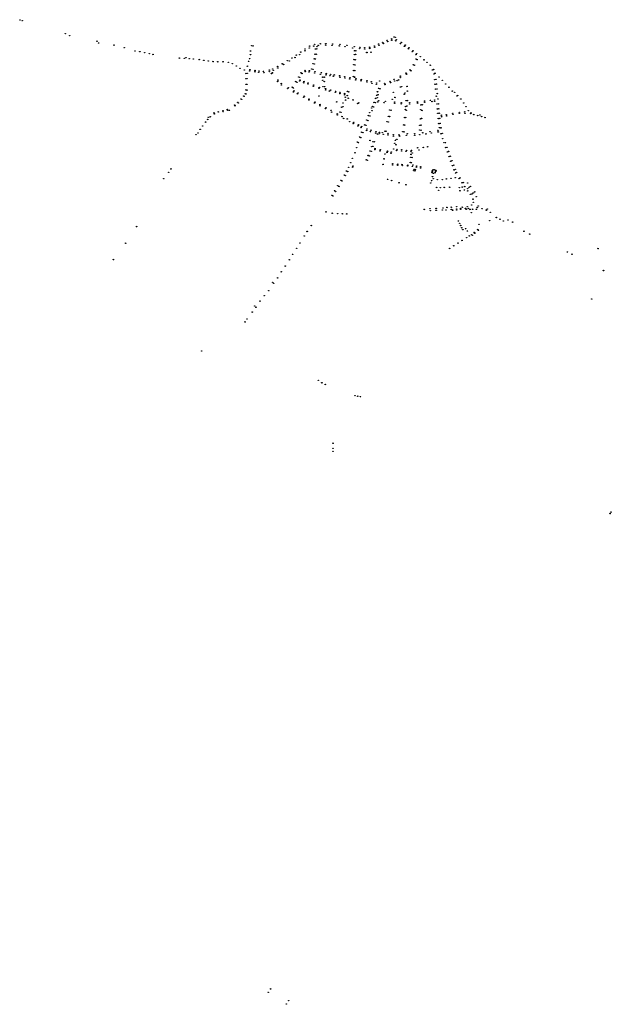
# Model space of a CAD drawing. Extents: x 175519 to 185037, y 428512 to 432902.
# Tile 1 of 6: x 175519 to 177941, y 428875 to 432902. Entities that reach past the tile are written whole.
import ezdxf

# ---------------------------------------------------------------- set-up
doc = ezdxf.new("R2010")
doc.units = 0
doc.header["$MEASUREMENT"] = 0
doc.layers.add('Connectieknoop', color=7, linetype='Continuous')

msp = doc.modelspace()

# ---------------------------------------------------------------- linework, layer by layer
at = {"layer": 'Connectieknoop', "color": 96, "true_color": 0x008000}
for centre in [(175520.2, 432901.1), (175529.4, 432898), (175706, 432845), (175724, 432837), (177041.8, 432823.7), (177052, 432831), (177056.9, 432829.7), (177061.2, 432820.6), (175836, 432814), (175842, 432807), (175905, 432798), (175947, 432788), (176469, 432796), (176474, 432795), (176687.4, 432782.4), (176704.2, 432786.4), (176706, 432794.1), (176723, 432794), (176726.9, 432801.1), (176729.8, 432782.5), (176735, 432782.6), (176736.1, 432792.1), (176741.3, 432796.6), (176750.2, 432803.4), (176772, 432798), (176772.4, 432804.1), (176798, 432797), (176800, 432803), (176827.5, 432795), (176830.6, 432801), (176851.1, 432791.8), (176858.6, 432797), (176882.2, 432786.6), (176889.4, 432792.1), (176911, 432783.7), (176911.7, 432789.1), (176931.8, 432787.8), (176931.8, 432782.3), (176951.3, 432789.7), (176952.3, 432784.3), (176970.8, 432794.7), (176972.4, 432789.5), (176988.1, 432802.1), (176990.1, 432797), (177005.3, 432809.8), (177007.5, 432804.7), (177023.2, 432817.9), (177025.5, 432812.8), (177042.3, 432818.2), (177058.6, 432815.9), (177077.8, 432804.1), (177080.8, 432808.8), (177094.4, 432793.6), (177097.4, 432798.2), (177110.2, 432783), (177113.2, 432787.5), (175991, 432774), (176011, 432771), (176031, 432767), (176050, 432763), (176065, 432760), (176173, 432745), (176193, 432744), (176200, 432747), (176213, 432743), (176230, 432741), (176254, 432739), (176460, 432743), (176464, 432774), (176464, 432759), (176633.4, 432745.7), (176646.5, 432747.2), (176651.6, 432757.1), (176665, 432759), (176669.9, 432769.3), (176687, 432775), (176725, 432742), (176728, 432761), (176730, 432741), (176733, 432761), (176888, 432739), (176889, 432759), (176890, 432775), (176893, 432738), (176894, 432760), (176895, 432775), (176940.2, 432767.9), (176957.1, 432769), (177126, 432771), (177129, 432775), (177141, 432759), (177141.3, 432741.5), (177144.4, 432763.2), (177146.1, 432739.1), (177159.2, 432750.8), (177174.5, 432737.9), (176273, 432736), (176291, 432733), (176311, 432731), (176330, 432730), (176352, 432730), (176373, 432728), (176390, 432722), (176406, 432713), (176421, 432703), (176451.3, 432711.8), (176456, 432732), (176554.7, 432700.7), (176574.9, 432710.8), (176575.9, 432704.3), (176593.7, 432721.7), (176599.7, 432718.7), (176614.6, 432734.3), (176623, 432733), (176714.6, 432700.2), (176719.9, 432699.3), (176720, 432722), (176725, 432721), (176887, 432718), (176892, 432717), (177130, 432718.4), (177134.7, 432716), (177186.5, 432727.7), (177199.8, 432716), (177213.1, 432698.2), (176439, 432696.5), (176445, 432661), (176445.6, 432682.3), (176450, 432661), (176450.7, 432683), (176461, 432692.1), (176461.4, 432697.2), (176481.9, 432689.1), (176482.6, 432694.5), (176497.9, 432687.1), (176499.2, 432692.3), (176517.2, 432691.2), (176518.9, 432685.6), (176540.8, 432689.3), (176541.2, 432695.8), (176550, 432681), (176554, 432685), (176557.6, 432694.8), (176661, 432668), (176665, 432666), (176671, 432685), (176675, 432682), (176687, 432695), (176688, 432690), (176704, 432688), (176705.4, 432693.2), (176727, 432684), (176728.1, 432689.7), (176750, 432679), (176754.6, 432685.2), (176760, 432667), (176766, 432667), (176773.4, 432676.4), (176773.8, 432681.9), (176789, 432673), (176792.5, 432678.8), (176803, 432671), (176806.7, 432676.3), (176828.5, 432672.5), (176830.1, 432666.8), (176849.2, 432669.1), (176850.4, 432663.3), (176870.4, 432659.9), (176871.4, 432665.3), (176885.3, 432669.7), (176886, 432694), (176890, 432667), (176891, 432694), (176895.6, 432661.2), (176917.3, 432657.4), (177052, 432658), (177077.6, 432671.1), (177077.7, 432664.9), (177100, 432684.4), (177102.6, 432679.4), (177117.1, 432696.8), (177121, 432693.2), (177208, 432696), (177214.9, 432680.1), (177219.9, 432683.1), (177223.4, 432658.1), (177236, 432668), (176446, 432638), (176450, 432638), (176575, 432649), (176576, 432655), (176590, 432641), (176590, 432635), (176616, 432620), (176619, 432624), (176635, 432626), (176640, 432623), (176649, 432649), (176654, 432646), (176665, 432651), (176667, 432655), (176682, 432644), (176683, 432649), (176699, 432639), (176700, 432643), (176721, 432630), (176723, 432635), (176745, 432622), (176746, 432625), (176760, 432654), (176761, 432628), (176766, 432649), (176767, 432628), (176771, 432620), (176894.7, 432655.9), (176916.4, 432652.3), (176940.3, 432647), (176940.4, 432652.6), (176958.4, 432648.2), (176961.3, 432642.1), (176978.9, 432637.6), (176980.2, 432642.8), (176988, 432621.2), (176993, 432651), (176993.7, 432619.5), (177013, 432642), (177014, 432637), (177034.8, 432650.2), (177037.3, 432645), (177054, 432651), (177064.2, 432652.8), (177070.1, 432655.9), (177078, 432627), (177083.1, 432628.5), (177105, 432629), (177218.2, 432656.6), (177219.8, 432638.2), (177221.8, 432618.2), (177225.3, 432638.6), (177227.2, 432618.5), (177249, 432654), (177263, 432639), (177276, 432626), (176425, 432578), (176436, 432590), (176438, 432589), (176443, 432599), (176446, 432615), (176446, 432598), (176450, 432614), (176640, 432607), (176642, 432611), (176656, 432599), (176659, 432602), (176682, 432585), (176684, 432589), (176704, 432578), (176744, 432590), (176772, 432615), (176787, 432610), (176792, 432614), (176811, 432605), (176812, 432609), (176830, 432605), (176830, 432600), (176849, 432600), (176849, 432595), (176852, 432585), (176860, 432592), (176861, 432609), (176864, 432581), (176866, 432607), (176975.8, 432579.9), (176979.9, 432592.8), (176982.8, 432583.1), (176983.9, 432607.1), (176986.5, 432595), (177049, 432605), (177055, 432584), (177093.1, 432597.2), (177096.5, 432602.1), (177106, 432610), (177224.7, 432589.1), (177228.6, 432600.1), (177230.9, 432577.7), (177290, 432610), (177300, 432605), (177309, 432590), (177312, 432592), (177325, 432578), (176399, 432553), (176401, 432550), (176412, 432564), (176414, 432561), (176428, 432576), (176703, 432574), (176726, 432561), (176728, 432565), (176748, 432555), (176748, 432550), (176771, 432538), (176773, 432542), (176817, 432566), (176837, 432544), (176843, 432561), (176843, 432546), (176853, 432573), (176884, 432574), (176903, 432559), (176907, 432562), (176960, 432541), (176963, 432548), (176968, 432545), (176970, 432563.7), (176975.4, 432562.5), (176985, 432566), (176989.2, 432571.1), (177011, 432563), (177016, 432568), (177044, 432576), (177054, 432565), (177054, 432560), (177081, 432563), (177081, 432558), (177099, 432547), (177101.1, 432570.8), (177104, 432549), (177106.4, 432571.3), (177115.4, 432562.7), (177115.5, 432557.5), (177147, 432565.9), (177148, 432560.7), (177161.4, 432553.7), (177166.8, 432554), (177176.5, 432569.1), (177177, 432564), (177200.8, 432571.9), (177206.8, 432567.2), (177217.7, 432573.7), (177218.1, 432568.4), (177227.4, 432557.4), (177229.2, 432537.3), (177233, 432557.8), (177234.6, 432537.8), (177337, 432561), (177346, 432546), (176291, 432503), (176299, 432505), (176315, 432521), (176316, 432517), (176332, 432525), (176352, 432530), (176352, 432526), (176369, 432535), (176371, 432531), (176378, 432531), (176794, 432531), (176796, 432524), (176819, 432517), (176819, 432512), (176829.8, 432524.9), (176834.8, 432522.9), (176839, 432506), (176845.1, 432498.2), (176859.8, 432496.3), (176947, 432510), (176952, 432522), (176953, 432508), (176962, 432530), (177028, 432507), (177033, 432506), (177034, 432533), (177039, 432532), (177095, 432502), (177098, 432535), (177099, 432502), (177102, 432531), (177161, 432534), (177164, 432498.2), (177165.7, 432530.9), (177230.8, 432519.1), (177232.7, 432497.7), (177236.4, 432519.6), (177238.2, 432498.2), (177245.4, 432511.4), (177246, 432505), (177266, 432513), (177267, 432508), (177292, 432519), (177293, 432515), (177319, 432523), (177319, 432519), (177341, 432525), (177342, 432519), (177356, 432530), (177365, 432518), (177366, 432521), (177378, 432514), (177394, 432510), (177403, 432512), (177410, 432506), (177424, 432502), (176268, 432467), (176280, 432483), (176289, 432494), (176870, 432485), (176884.4, 432477.5), (176886.7, 432482.2), (176903.5, 432467.4), (176906.1, 432471.8), (176916.4, 432460.3), (176918.8, 432465.1), (176932, 432472), (176937, 432470), (176940, 432492), (176945, 432489), (177023, 432485), (177028, 432484), (177091, 432472), (177095, 432471), (177157, 432470), (177159, 432496), (177162, 432471), (177234.8, 432477.2), (177237.5, 432460.5), (177240.3, 432477.8), (177243.4, 432459.8), (176241, 432432), (176249, 432439), (176258, 432454), (176910.5, 432422), (176915.4, 432420.1), (176919, 432442), (176924.4, 432439.7), (176939.3, 432449), (176941.1, 432454.8), (176955, 432444), (176957, 432450), (176977, 432438), (176978, 432444), (176984, 432434), (176991, 432436), (176992, 432441), (177004, 432440), (177008, 432433), (177015, 432446), (177019, 432446), (177027, 432437), (177027, 432431), (177049, 432432), (177049, 432426), (177072, 432431), (177074, 432426), (177087.6, 432443.8), (177092.7, 432443.2), (177101.6, 432429.1), (177105.7, 432435.4), (177136.2, 432435.8), (177136.4, 432429.6), (177156.7, 432450.9), (177157, 432431.5), (177161.8, 432450.2), (177169.2, 432439.4), (177182, 432435), (177198.5, 432444.2), (177204.2, 432438.7), (177231.1, 432449.4), (177232.2, 432443.1), (177244.2, 432435.4), (177249.4, 432437), (176898.5, 432379), (176901, 432402), (176906, 432399), (176953, 432408), (176960.1, 432383.1), (176965, 432403.3), (176965, 432384), (176970.6, 432402.6), (177054.7, 432396.4), (177057.3, 432408.5), (177059, 432390.5), (177063, 432413), (177148, 432378), (177171.3, 432379.4), (177189.2, 432382.3), (177250.7, 432415.6), (177256, 432399.3), (177262.2, 432398.8), (177263.2, 432379.1), (177268.4, 432379.8), (176881, 432335.3), (176892, 432357.6), (176945.4, 432346.8), (176950, 432345), (176953, 432365), (176958.1, 432363.3), (176973, 432371), (176974, 432375), (176994.4, 432365.5), (176995.7, 432370.8), (177014, 432353), (177023, 432359), (177024.8, 432364.1), (177039, 432356), (177040, 432361), (177050, 432373), (177062, 432367), (177063.6, 432372.1), (177083, 432365), (177083.1, 432370.5), (177101, 432364), (177103, 432368), (177119.5, 432338.9), (177120.4, 432350.9), (177121.4, 432362.5), (177123, 432367.3), (177124.9, 432338.6), (177126, 432357), (177153.7, 432369.4), (177269.6, 432361.2), (177274.8, 432363), (177276.7, 432342), (177281.9, 432343.8), (176865.8, 432298.3), (176874.6, 432317.4), (176881.8, 432299.1), (176883.4, 432303.7), (176938, 432329), (176942, 432327), (177007, 432310), (177011, 432333), (177045.9, 432308.2), (177046, 432313), (177066.2, 432306.8), (177066.5, 432311.1), (177084.7, 432309.7), (177085.8, 432305.2), (177107.5, 432303.4), (177108, 432307), (177118, 432318), (177123, 432317), (177127, 432302), (177128.9, 432307.4), (177143, 432299), (177144, 432304), (177160, 432296), (177161, 432301), (177283.8, 432323.3), (177288.9, 432325.3), (177290.8, 432305), (177296, 432306.9), (176129, 432278), (176138, 432292), (176848, 432267), (176852, 432264), (176857, 432283), (176862, 432281), (177132.5, 432284.9), (177133.7, 432290.3), (177137.8, 432284.1), (177138.7, 432289.1), (177207, 432277), (177208, 432281), (177209, 432286), (177209, 432260), (177212, 432288), (177213, 432274), (177218, 432288), (177219, 432276), (177222, 432281), (177223, 432285), (177297.4, 432288), (177302, 432256), (177302.6, 432289.8), (177303.4, 432275.2), (177307.7, 432277.4), (177321.2, 432255.2), (176109, 432252), (176821, 432223), (176826, 432220), (176834, 432245), (176839, 432242), (177024.9, 432249.2), (177041.6, 432244.2), (177072.3, 432235.1), (177099.9, 432226.9), (177202, 432234), (177205, 432244), (177212, 432252), (177226, 432216), (177229, 432248), (177241, 432215), (177249, 432248), (177257, 432216), (177266, 432251), (177279, 432217), (177285, 432253), (177317.5, 432251.7), (177318.9, 432215.4), (177330, 432235), (177330.6, 432217.4), (177335, 432236), (177341.3, 432219.5), (177353, 432234), (177358.3, 432216.7), (177364, 432220), (176797, 432184), (176802, 432181), (176808, 432203), (176813, 432199), (177234, 432204), (177321.2, 432202.2), (177339.7, 432205.3), (177353, 432211), (177353, 432202), (177364, 432188), (177370, 432189), (177375.5, 432193.3), (177381.7, 432197.8), (177388, 432178), (177268, 432134), (177286, 432135), (177308, 432137), (177331, 432135), (177351, 432137), (177369, 432144), (177375, 432168), (177376, 432155), (177392, 432134), (177396, 432140), (176773, 432116), (176798.4, 432110.6), (176820.9, 432109), (176840, 432108.1), (176858.1, 432107.7), (177175, 432126), (177199, 432129), (177200, 432121), (177224, 432130), (177224, 432122), (177249, 432124), (177252, 432132), (177264, 432124), (177286, 432126), (177291, 432123), (177308, 432128), (177308, 432124), (177324, 432130), (177324, 432127), (177344, 432130), (177347, 432127), (177356, 432130), (177363, 432126), (177368.1, 432112.5), (177373, 432127), (177389, 432127), (177412, 432129), (177429, 432123), (177433, 432128), (177446, 432114), (175997.6, 432055.9), (176713, 432060), (177315.3, 432078.4), (177320, 432069.3), (177324.5, 432060.3), (177399.4, 432064.9), (177443, 432080), (177470, 432093), (177485, 432086), (177499, 432079), (177518, 432083), (177537, 432074), (176684, 432017), (176696, 432036), (177329, 432051), (177333.2, 432043.4), (177344.3, 432047.1), (177352, 432038), (177359.5, 432017.8), (177369.4, 432022.9), (177371.7, 432020), (177379.7, 432031.7), (177382.1, 432028.7), (177394.5, 432043.7), (177397, 432040.7), (177583, 432037), (177607, 432025), (175953, 431988), (176666, 431989), (177296.1, 431977.2), (177313.2, 431988.1), (177330, 431999), (177348.7, 432010.8), (176636, 431942), (176653, 431967), (177279.2, 431966.3), (177761.3, 431951.9), (177780, 431943), (177887, 431966), (175903, 431921), (176606, 431894), (176623, 431920), (176590, 431871), (177909, 431876), (176555, 431828), (176559, 431824), (176575, 431846), (176520, 431773), (176539, 431794), (176481, 431731), (176503, 431751), (177861, 431760), (176471, 431706), (176486, 431726), (176442, 431666), (176450, 431678), (176264, 431547), (176742, 431427), (176756, 431417), (176770, 431410), (176892, 431364), (176903, 431362), (176914, 431360), (176802.1, 431169.7), (176801.4, 431136.6), (176801.8, 431148.9), (177940, 430888), (177936, 430882), (176536.6, 428924), (176546.2, 428938), (176610.8, 428875.8), (176620.3, 428889.9)]:
    msp.add_circle(centre, 1, dxfattribs=at)

doc.saveas('drawing.dxf')
